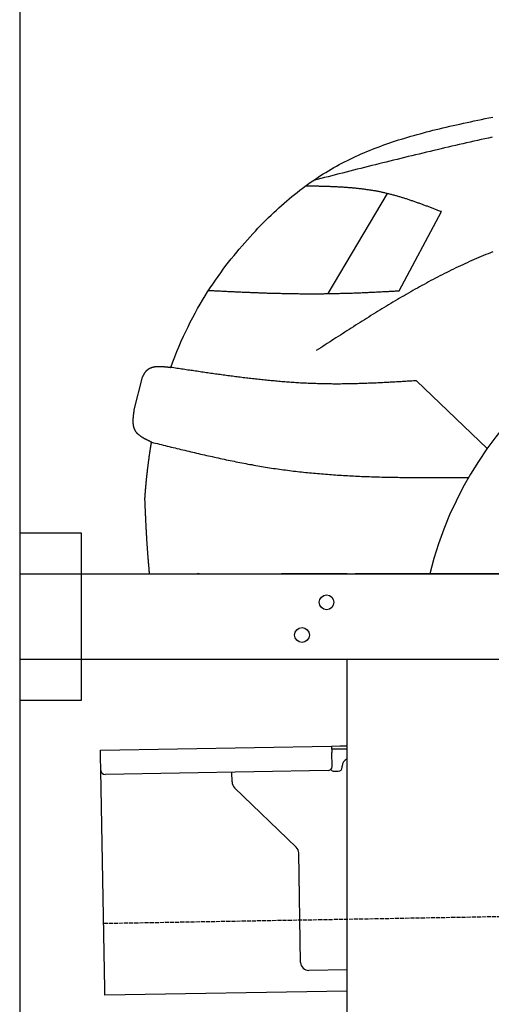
# Model space of a CAD drawing. Extents: x 1073 to 6773, y 6141 to 11616.
# Tile 31 of 50: x 1073 to 1649, y 9761 to 10966. Entities that reach past the tile are written whole.
import ezdxf

# ---------------------------------------------------------------- set-up
doc = ezdxf.new("R2010")
doc.units = 0
doc.linetypes.add('GEN3', pattern=[6.25, 5, -1.25])
doc.layers.get('0').update_dxf_attribs({"linetype": 'CONTINUOUS'})
doc.layers.add('3', color=6, linetype='GEN3')
doc.layers.add('CAR', color=10, linetype='CONTINUOUS')

msp = doc.modelspace()

# ---------------------------------------------------------------- linework, layer by layer
for p, q in [((1072.8, 11115.9), (1072.8, 6315.9)), ((1072.8, 10338), (1147.8, 10338)), ((1147.8, 10338), (1147.8, 10133)), ((1072.8, 10288), (1812.8, 10288)), ((1472.8, 10288), (1392.8, 10288)), ((1472.8, 10288), (1482.8, 10288)), ((1722.8, 10288), (1482.8, 10288)), ((1812.8, 10183), (1072.8, 10183)), ((1472.8, 8708), (1472.8, 10183)), ((1147.8, 10133), (1072.8, 10133)), ((1171.6, 10072.3), (1454, 10077.2)), ((1171.7, 10064.3), (1171.6, 10072.3)), ((1454, 10077.2), (1464, 10077.4)), ((1454, 10077.2), (1454.2, 10069.2)), ((1464.1, 10073.4), (1454.1, 10073.2)), ((1464, 10077.4), (1472.8, 10077.5)), ((1472.8, 10073.5), (1464.1, 10073.4)), ((1172, 10047.3), (1171.7, 10064.3)), ((1454.5, 10052.2), (1454.2, 10069.2)), ((1176.7, 9780.3), (1172, 10047.3)), ((1449.6, 10047.1), (1177.1, 10042.4)), ((1457.1, 10046.3), (1462.1, 10046.3)), ((1467, 10051.4), (1467, 10052.4)), ((1332.3, 10033.2), (1332.1, 10045.1)), ((1410.8, 9953.4), (1335.3, 10026.2)), ((1416.1, 9812.5), (1413.8, 9946.3)), ((1472.8, 9803.5), (1426.3, 9802.7)), ((1176.8, 9772.3), (1176.7, 9780.3)), ((1472.8, 9777.5), (1176.8, 9772.3))]:
    msp.add_line(p, q)
for centre in [(1447.8, 10253), (1417.8, 10213)]:
    msp.add_circle(centre, 9)
for centre, radius, start, end in [((1477, 10052.6), 10, 114.7874, 181), ((1177, 10047.4), 5, 181, 271), ((1449.5, 10052.1), 5, 271, 1), ((1457, 10051.3), 5, 214.2367, 271), ((1462, 10051.3), 5, 271, 1), ((1342.3, 10033.4), 10, 181, 226), ((1403.8, 9946.2), 10, 1, 46), ((1426.1, 9812.7), 10, 181, 271)]:
    msp.add_arc(centre, radius, start, end)
at = {"layer": '3'}
msp.add_line((1175.3, 9860.3), (6230.5, 9948.5), dxfattribs=at)
at = {"layer": 'CAR'}
for p, q in [((1521.9, 10753.1), (1449.5, 10630.6)), ((1536.6, 10634.1), (1588.1, 10731)), ((1212.8, 10488.6), (1222.9, 10528.5)), ((1644.3, 10441.3), (1557.9, 10524.1)), ((1290.5, 10288.8), (1290.4, 10288)), ((1290.5, 10288.8), (1294.2, 10288))]:
    msp.add_line(p, q, dxfattribs=at)
for points in [[(1257.5, 10540.4, 0), (1259.9, 10547, 0), (1262.4, 10553.5, 0), (1264.9, 10560, 0), (1267.5, 10566.2, 0), (1270.2, 10572.4, 0), (1272.9, 10578.4, 0), (1275.7, 10584.4, 0), (1278.5, 10590.2, 0), (1281.3, 10595.9, 0), (1284.2, 10601.5, 0), (1287.2, 10606.9, 0), (1290.2, 10612.3, 0), (1293.2, 10617.6, 0), (1296.2, 10622.7, 0), (1299.3, 10627.8, 0), (1302.5, 10632.8, 0), (1305.6, 10637.6, 0), (1308.8, 10642.4, 0), (1311.9, 10647.1, 0), (1315.2, 10651.6, 0), (1318.4, 10656.1, 0), (1321.6, 10660.5, 0), (1324.9, 10664.9, 0), (1328.1, 10669.1, 0), (1331.4, 10673.2, 0), (1334.7, 10677.3, 0), (1338, 10681.3, 0), (1341.2, 10685.2, 0), (1344.5, 10689, 0), (1347.8, 10692.8, 0), (1351, 10696.5, 0), (1354.3, 10700.1, 0), (1357.6, 10703.7, 0), (1360.8, 10707.2, 0), (1364, 10710.6, 0), (1367.2, 10713.9, 0), (1370.5, 10717.2, 0), (1373.7, 10720.5, 0), (1376.9, 10723.6, 0), (1380.1, 10726.7, 0), (1383.3, 10729.8, 0), (1386.5, 10732.7, 0), (1389.6, 10735.7, 0), (1392.8, 10738.5, 0), (1396, 10741.3, 0), (1399.2, 10744.1, 0), (1402.3, 10746.8, 0), (1405.5, 10749.4, 0), (1408.7, 10752, 0), (1411.9, 10754.5, 0), (1415.1, 10757, 0), (1418.2, 10759.4, 0), (1421.4, 10761.8, 0), (1424.6, 10764.1, 0), (1427.8, 10766.4, 0), (1431, 10768.6, 0), (1434.2, 10770.8, 0), (1437.4, 10772.9, 0), (1440.6, 10775, 0), (1443.8, 10777, 0), (1447.1, 10779, 0), (1450.3, 10781, 0), (1453.5, 10782.9, 0), (1456.8, 10784.8, 0), (1460.1, 10786.6, 0), (1463.3, 10788.4, 0), (1466.6, 10790.2, 0), (1469.9, 10791.9, 0), (1473.3, 10793.6, 0), (1476.6, 10795.2, 0), (1479.9, 10796.8, 0), (1483.3, 10798.4, 0), (1486.7, 10800, 0), (1490, 10801.5, 0), (1493.5, 10802.9, 0), (1496.9, 10804.4, 0), (1500.3, 10805.8, 0), (1503.8, 10807.2, 0), (1507.3, 10808.6, 0), (1510.8, 10809.9, 0), (1514.3, 10811.2, 0), (1517.8, 10812.5, 0), (1521.4, 10813.8, 0), (1525, 10815, 0), (1528.6, 10816.2, 0), (1532.2, 10817.4, 0), (1535.9, 10818.6, 0), (1539.6, 10819.7, 0), (1543.3, 10820.9, 0), (1547, 10822, 0), (1550.8, 10823.1, 0), (1554.6, 10824.2, 0), (1558.4, 10825.2, 0), (1562.2, 10826.3, 0), (1566.1, 10827.3, 0), (1570, 10828.4, 0), (1574, 10829.4, 0), (1577.9, 10830.4, 0), (1581.9, 10831.4, 0), (1586, 10832.3, 0), (1590, 10833.3, 0), (1594.1, 10834.3, 0), (1598.3, 10835.3, 0), (1602.5, 10836.2, 0), (1606.7, 10837.2, 0), (1610.9, 10838.1, 0), (1615.2, 10839, 0), (1619.5, 10840, 0), (1623.9, 10840.9, 0), (1628.3, 10841.9, 0), (1632.7, 10842.8, 0), (1637.2, 10843.7, 0), (1641.7, 10844.7, 0), (1646.3, 10845.6, 0), (1650.9, 10846.6, 0)], [(1650.2, 10822, 0), (1645.7, 10821, 0), (1641.2, 10820, 0), (1636.8, 10819.1, 0), (1632.3, 10818.1, 0), (1627.8, 10817.1, 0), (1623.4, 10816.1, 0), (1618.9, 10815, 0), (1614.4, 10814, 0), (1610, 10813, 0), (1605.5, 10812, 0), (1601, 10810.9, 0), (1596.6, 10809.9, 0), (1592.1, 10808.8, 0), (1587.7, 10807.8, 0), (1583.2, 10806.7, 0), (1578.8, 10805.7, 0), (1574.3, 10804.6, 0), (1569.8, 10803.6, 0), (1565.4, 10802.5, 0), (1560.9, 10801.4, 0), (1556.5, 10800.3, 0), (1552, 10799.3, 0), (1547.6, 10798.2, 0), (1543.1, 10797.1, 0), (1538.7, 10796, 0), (1534.2, 10794.9, 0), (1529.8, 10793.8, 0), (1525.3, 10792.7, 0), (1520.8, 10791.6, 0), (1516.4, 10790.5, 0), (1511.9, 10789.4, 0), (1507.5, 10788.3, 0), (1503, 10787.2, 0), (1498.6, 10786.1, 0), (1494.1, 10784.9, 0), (1489.7, 10783.8, 0), (1485.2, 10782.7, 0), (1480.8, 10781.6, 0), (1476.3, 10780.5, 0), (1471.9, 10779.3, 0), (1467.5, 10778.2, 0), (1463, 10777.1, 0), (1458.5, 10776, 0), (1454.1, 10774.8, 0), (1449.7, 10773.7, 0), (1445.2, 10772.6, 0), (1440.8, 10771.5, 0), (1436.3, 10770.3, 0), (1431.9, 10769.2, 0)], [(1588.1, 10731, 0), (1587.1, 10731.3, 0), (1586.1, 10731.7, 0), (1585.1, 10732.1, 0), (1584, 10732.5, 0), (1583, 10732.9, 0), (1582, 10733.3, 0), (1581, 10733.7, 0), (1580, 10734, 0), (1579, 10734.4, 0), (1578, 10734.8, 0), (1577, 10735.2, 0), (1576, 10735.6, 0), (1575, 10736, 0), (1574, 10736.3, 0), (1573, 10736.7, 0), (1572, 10737.1, 0), (1571, 10737.5, 0), (1569.9, 10737.8, 0), (1568.9, 10738.2, 0), (1567.9, 10738.6, 0), (1566.9, 10739, 0), (1565.9, 10739.3, 0), (1564.9, 10739.7, 0), (1563.9, 10740.1, 0), (1562.9, 10740.4, 0), (1561.9, 10740.8, 0), (1560.8, 10741.2, 0), (1559.8, 10741.5, 0), (1558.8, 10741.9, 0), (1557.8, 10742.2, 0), (1556.8, 10742.6, 0), (1555.8, 10743, 0), (1554.8, 10743.3, 0), (1553.8, 10743.7, 0), (1552.7, 10744, 0), (1551.7, 10744.3, 0), (1550.7, 10744.7, 0), (1549.7, 10745, 0), (1548.7, 10745.4, 0), (1547.7, 10745.7, 0), (1546.7, 10746, 0), (1545.6, 10746.4, 0), (1544.6, 10746.7, 0), (1543.6, 10747, 0), (1542.6, 10747.3, 0), (1541.5, 10747.7, 0), (1540.5, 10748, 0), (1539.5, 10748.3, 0), (1538.5, 10748.6, 0), (1537.5, 10748.9, 0), (1536.4, 10749.2, 0), (1535.4, 10749.5, 0), (1534.4, 10749.8, 0), (1533.4, 10750.1, 0), (1532.3, 10750.4, 0), (1531.3, 10750.7, 0), (1530.3, 10751, 0), (1529.3, 10751.2, 0), (1528.2, 10751.5, 0), (1527.2, 10751.8, 0), (1526.2, 10752.1, 0), (1525.1, 10752.3, 0), (1524.1, 10752.6, 0), (1523.1, 10752.8, 0), (1522, 10753.1, 0), (1521, 10753.3, 0), (1520, 10753.6, 0), (1518.9, 10753.8, 0), (1517.9, 10754.1, 0), (1516.9, 10754.3, 0), (1515.8, 10754.5, 0), (1514.8, 10754.7, 0), (1513.7, 10755, 0), (1512.7, 10755.2, 0), (1511.7, 10755.4, 0), (1510.6, 10755.6, 0), (1509.6, 10755.8, 0), (1508.5, 10756, 0), (1507.5, 10756.2, 0), (1506.4, 10756.3, 0), (1505.4, 10756.5, 0), (1504.3, 10756.7, 0), (1503.3, 10756.9, 0), (1502.2, 10757.1, 0), (1501.2, 10757.2, 0), (1500.1, 10757.4, 0), (1499.1, 10757.5, 0), (1498, 10757.7, 0), (1497, 10757.8, 0), (1495.9, 10758, 0), (1494.9, 10758.1, 0), (1493.8, 10758.3, 0), (1492.8, 10758.4, 0), (1491.7, 10758.5, 0), (1490.6, 10758.7, 0), (1489.6, 10758.8, 0), (1488.5, 10758.9, 0), (1487.5, 10759, 0), (1486.4, 10759.2, 0), (1485.3, 10759.3, 0), (1484.3, 10759.4, 0), (1483.2, 10759.5, 0), (1482.2, 10759.6, 0), (1481.1, 10759.7, 0), (1480, 10759.8, 0), (1479, 10759.9, 0), (1477.9, 10760, 0), (1476.8, 10760.1, 0), (1475.8, 10760.1, 0), (1474.7, 10760.2, 0), (1473.6, 10760.3, 0), (1472.5, 10760.4, 0), (1471.5, 10760.5, 0), (1470.4, 10760.5, 0), (1469.3, 10760.6, 0), (1468.3, 10760.7, 0), (1467.2, 10760.7, 0), (1466.1, 10760.8, 0), (1465.1, 10760.9, 0), (1464, 10760.9, 0), (1462.9, 10761, 0), (1461.8, 10761, 0), (1460.8, 10761.1, 0), (1459.7, 10761.1, 0), (1458.6, 10761.2, 0), (1457.5, 10761.2, 0), (1456.5, 10761.3, 0), (1455.4, 10761.3, 0), (1454.3, 10761.4, 0), (1453.2, 10761.4, 0), (1452.2, 10761.5, 0), (1451.1, 10761.5, 0), (1450, 10761.5, 0), (1448.9, 10761.6, 0), (1447.9, 10761.6, 0), (1446.8, 10761.6, 0), (1445.7, 10761.7, 0), (1444.6, 10761.7, 0), (1443.5, 10761.7, 0), (1442.5, 10761.8, 0), (1441.4, 10761.8, 0), (1440.3, 10761.8, 0), (1439.2, 10761.8, 0), (1438.2, 10761.9, 0), (1437.1, 10761.9, 0), (1436, 10761.9, 0), (1434.9, 10761.9, 0), (1433.8, 10762, 0), (1432.8, 10762, 0), (1431.7, 10762, 0), (1430.6, 10762, 0), (1429.5, 10762, 0), (1428.5, 10762.1, 0), (1427.4, 10762.1, 0), (1426.3, 10762.1, 0), (1425.2, 10762.1, 0), (1424.1, 10762.1, 0), (1423, 10762.2, 0), (1422, 10762.2, 0)], [(1651, 10681.8, 0), (1648.1, 10680.7, 0), (1645.3, 10679.5, 0), (1642.4, 10678.3, 0), (1639.6, 10677.2, 0), (1636.7, 10676, 0), (1633.9, 10674.8, 0), (1631.1, 10673.6, 0), (1628.2, 10672.3, 0), (1625.4, 10671.1, 0), (1622.6, 10669.8, 0), (1619.8, 10668.5, 0), (1617, 10667.2, 0), (1614.2, 10665.9, 0), (1611.4, 10664.6, 0), (1608.6, 10663.3, 0), (1605.8, 10662, 0), (1603, 10660.6, 0), (1600.2, 10659.2, 0), (1597.4, 10657.9, 0), (1594.7, 10656.5, 0), (1591.9, 10655.1, 0), (1589.1, 10653.7, 0), (1586.3, 10652.2, 0), (1583.6, 10650.8, 0), (1580.8, 10649.4, 0), (1578.1, 10647.9, 0), (1575.3, 10646.5, 0), (1572.6, 10645, 0), (1569.8, 10643.5, 0), (1567.1, 10642, 0), (1564.3, 10640.5, 0), (1561.6, 10639, 0), (1558.9, 10637.5, 0), (1556.2, 10635.9, 0), (1553.4, 10634.4, 0), (1550.7, 10632.8, 0), (1548, 10631.3, 0), (1545.3, 10629.7, 0), (1542.5, 10628.1, 0), (1539.8, 10626.6, 0), (1537.1, 10625, 0), (1534.4, 10623.4, 0), (1531.7, 10621.8, 0), (1529, 10620.2, 0), (1526.3, 10618.6, 0), (1523.6, 10616.9, 0), (1520.9, 10615.3, 0), (1518.2, 10613.7, 0), (1515.5, 10612, 0), (1512.8, 10610.4, 0), (1510.1, 10608.7, 0), (1507.5, 10607.1, 0), (1504.8, 10605.4, 0), (1502.1, 10603.7, 0), (1499.4, 10602, 0), (1496.7, 10600.4, 0), (1494, 10598.7, 0), (1491.4, 10597, 0), (1488.7, 10595.3, 0), (1486, 10593.6, 0), (1483.3, 10591.9, 0), (1480.7, 10590.2, 0), (1478, 10588.5, 0), (1475.3, 10586.8, 0), (1472.7, 10585.1, 0), (1470, 10583.4, 0), (1467.3, 10581.6, 0), (1464.7, 10579.9, 0), (1462, 10578.2, 0), (1459.3, 10576.5, 0), (1456.7, 10574.8, 0), (1454, 10573, 0), (1451.3, 10571.3, 0), (1448.7, 10569.6, 0), (1446, 10567.8, 0), (1443.3, 10566.1, 0), (1440.7, 10564.4, 0), (1438, 10562.6, 0), (1435.3, 10560.9, 0)], [(1303.6, 10634.6, 0), (1305.1, 10634.5, 0), (1306.5, 10634.4, 0), (1308, 10634.4, 0), (1309.5, 10634.3, 0), (1310.9, 10634.2, 0), (1312.4, 10634.1, 0), (1313.9, 10634.1, 0), (1315.3, 10634, 0), (1316.8, 10633.9, 0), (1318.3, 10633.9, 0), (1319.7, 10633.8, 0), (1321.2, 10633.7, 0), (1322.7, 10633.6, 0), (1324.1, 10633.6, 0), (1325.6, 10633.5, 0), (1327.1, 10633.4, 0), (1328.5, 10633.4, 0), (1330, 10633.3, 0), (1331.5, 10633.2, 0), (1332.9, 10633.2, 0), (1334.4, 10633.1, 0), (1335.9, 10633, 0), (1337.3, 10633, 0), (1338.8, 10632.9, 0), (1340.2, 10632.8, 0), (1341.7, 10632.8, 0), (1343.2, 10632.7, 0), (1344.7, 10632.6, 0), (1346.1, 10632.6, 0), (1347.6, 10632.5, 0), (1349, 10632.4, 0), (1350.5, 10632.4, 0), (1352, 10632.3, 0), (1353.5, 10632.3, 0), (1354.9, 10632.2, 0), (1356.4, 10632.1, 0), (1357.8, 10632.1, 0), (1359.3, 10632, 0), (1360.8, 10632, 0), (1362.2, 10631.9, 0), (1363.7, 10631.9, 0), (1365.2, 10631.8, 0), (1366.6, 10631.8, 0), (1368.1, 10631.7, 0), (1369.6, 10631.6, 0), (1371, 10631.6, 0), (1372.5, 10631.5, 0), (1374, 10631.5, 0), (1375.4, 10631.4, 0), (1376.9, 10631.4, 0), (1378.4, 10631.3, 0), (1379.8, 10631.3, 0), (1381.3, 10631.3, 0), (1382.8, 10631.2, 0), (1384.2, 10631.2, 0), (1385.7, 10631.1, 0), (1387.2, 10631.1, 0), (1388.6, 10631.1, 0), (1390.1, 10631, 0), (1391.6, 10631, 0), (1393, 10630.9, 0), (1394.5, 10630.9, 0), (1396, 10630.9, 0), (1397.4, 10630.8, 0), (1398.9, 10630.8, 0), (1400.4, 10630.8, 0), (1401.8, 10630.7, 0), (1403.3, 10630.7, 0), (1404.8, 10630.7, 0), (1406.2, 10630.7, 0), (1407.7, 10630.6, 0), (1409.2, 10630.6, 0), (1410.6, 10630.6, 0), (1412.1, 10630.6, 0), (1413.5, 10630.6, 0), (1415, 10630.5, 0), (1416.5, 10630.5, 0), (1418, 10630.5, 0), (1419.4, 10630.5, 0), (1420.9, 10630.5, 0), (1422.3, 10630.5, 0), (1423.8, 10630.5, 0), (1425.3, 10630.5, 0), (1426.7, 10630.5, 0), (1428.2, 10630.5, 0), (1429.7, 10630.5, 0), (1431.1, 10630.5, 0), (1432.6, 10630.5, 0), (1434.1, 10630.5, 0), (1435.5, 10630.5, 0), (1437, 10630.5, 0), (1438.5, 10630.5, 0), (1439.9, 10630.5, 0), (1441.4, 10630.5, 0), (1442.9, 10630.5, 0), (1444.3, 10630.5, 0), (1445.8, 10630.6, 0), (1447.3, 10630.6, 0), (1448.7, 10630.6, 0), (1450.2, 10630.6, 0), (1451.7, 10630.7, 0), (1453.1, 10630.7, 0), (1454.6, 10630.7, 0), (1456, 10630.7, 0), (1457.5, 10630.8, 0), (1459, 10630.8, 0), (1460.5, 10630.8, 0), (1461.9, 10630.9, 0), (1463.4, 10630.9, 0), (1464.8, 10631, 0), (1466.3, 10631, 0), (1467.8, 10631, 0), (1469.2, 10631.1, 0), (1470.7, 10631.1, 0), (1472.2, 10631.2, 0), (1473.6, 10631.2, 0), (1475.1, 10631.3, 0), (1476.6, 10631.3, 0), (1478, 10631.4, 0), (1479.5, 10631.4, 0), (1481, 10631.5, 0), (1482.4, 10631.5, 0), (1483.9, 10631.6, 0), (1485.4, 10631.7, 0), (1486.8, 10631.7, 0), (1488.3, 10631.8, 0), (1489.8, 10631.8, 0), (1491.2, 10631.9, 0), (1492.7, 10632, 0), (1494.2, 10632, 0), (1495.6, 10632.1, 0), (1497.1, 10632.2, 0), (1498.5, 10632.2, 0), (1500, 10632.3, 0), (1501.5, 10632.4, 0), (1502.9, 10632.4, 0), (1504.4, 10632.5, 0), (1505.9, 10632.6, 0), (1507.3, 10632.6, 0), (1508.8, 10632.7, 0), (1510.3, 10632.8, 0), (1511.7, 10632.8, 0), (1513.2, 10632.9, 0), (1514.7, 10633, 0), (1516.1, 10633.1, 0), (1517.6, 10633.1, 0), (1519.1, 10633.2, 0), (1520.5, 10633.3, 0), (1522, 10633.4, 0), (1523.5, 10633.4, 0), (1524.9, 10633.5, 0), (1526.4, 10633.6, 0), (1527.8, 10633.7, 0), (1529.3, 10633.7, 0), (1530.8, 10633.8, 0), (1532.2, 10633.9, 0), (1533.7, 10634, 0), (1535.2, 10634, 0), (1536.6, 10634.1, 0)], [(1222.9, 10528.5, 0), (1223, 10528.7, 0), (1223.1, 10529, 0), (1223.2, 10529.2, 0), (1223.4, 10529.4, 0), (1223.5, 10529.7, 0), (1223.6, 10529.9, 0), (1223.7, 10530.1, 0), (1223.8, 10530.3, 0), (1224, 10530.6, 0), (1224.1, 10530.8, 0), (1224.2, 10531, 0), (1224.3, 10531.3, 0), (1224.5, 10531.5, 0), (1224.6, 10531.7, 0), (1224.7, 10531.9, 0), (1224.8, 10532.1, 0), (1225, 10532.4, 0), (1225.1, 10532.6, 0), (1225.2, 10532.8, 0), (1225.3, 10533, 0), (1225.5, 10533.2, 0), (1225.6, 10533.4, 0), (1225.7, 10533.6, 0), (1225.9, 10533.8, 0), (1226, 10534, 0), (1226.2, 10534.2, 0), (1226.3, 10534.4, 0), (1226.4, 10534.6, 0), (1226.6, 10534.8, 0), (1226.7, 10535, 0), (1226.8, 10535.2, 0), (1227, 10535.4, 0), (1227.2, 10535.6, 0), (1227.3, 10535.8, 0), (1227.5, 10536, 0), (1227.6, 10536.1, 0), (1227.8, 10536.3, 0), (1227.9, 10536.5, 0), (1228.1, 10536.6, 0), (1228.2, 10536.8, 0), (1228.4, 10537, 0), (1228.6, 10537.1, 0), (1228.7, 10537.3, 0), (1228.9, 10537.4, 0), (1229.1, 10537.6, 0), (1229.2, 10537.7, 0), (1229.4, 10537.9, 0), (1229.6, 10538, 0), (1229.8, 10538.1, 0), (1230, 10538.3, 0), (1230.1, 10538.4, 0), (1230.3, 10538.5, 0), (1230.5, 10538.6, 0), (1230.7, 10538.7, 0), (1230.9, 10538.9, 0), (1231.1, 10539, 0), (1231.3, 10539.1, 0), (1231.5, 10539.2, 0), (1231.7, 10539.3, 0), (1231.9, 10539.4, 0), (1232.1, 10539.5, 0), (1232.3, 10539.6, 0), (1232.5, 10539.7, 0), (1232.7, 10539.8, 0), (1232.9, 10539.9, 0), (1233.1, 10540, 0), (1233.3, 10540, 0), (1233.5, 10540.1, 0), (1233.8, 10540.2, 0), (1234, 10540.3, 0), (1234.2, 10540.4, 0), (1234.4, 10540.4, 0), (1234.6, 10540.5, 0), (1234.8, 10540.6, 0), (1235.1, 10540.6, 0), (1235.3, 10540.7, 0), (1235.5, 10540.7, 0), (1235.8, 10540.8, 0), (1236, 10540.9, 0), (1236.2, 10540.9, 0), (1236.5, 10541, 0), (1236.7, 10541, 0), (1236.9, 10541, 0), (1237.2, 10541.1, 0), (1237.4, 10541.1, 0), (1237.6, 10541.2, 0), (1237.9, 10541.2, 0), (1238.1, 10541.2, 0), (1238.4, 10541.3, 0), (1238.6, 10541.3, 0), (1238.8, 10541.3, 0), (1239.1, 10541.4, 0), (1239.3, 10541.4, 0), (1239.6, 10541.4, 0), (1239.8, 10541.4, 0), (1240.1, 10541.5, 0), (1240.3, 10541.5, 0), (1240.6, 10541.5, 0), (1240.9, 10541.5, 0), (1241.1, 10541.5, 0), (1241.4, 10541.5, 0), (1241.6, 10541.5, 0), (1241.9, 10541.6, 0), (1242.2, 10541.6, 0), (1242.4, 10541.6, 0), (1242.7, 10541.6, 0), (1242.9, 10541.6, 0), (1243.2, 10541.6, 0), (1243.5, 10541.6, 0), (1243.7, 10541.6, 0), (1244, 10541.6, 0), (1244.3, 10541.6, 0), (1244.5, 10541.6, 0), (1244.8, 10541.6, 0), (1245.1, 10541.5, 0), (1245.3, 10541.5, 0), (1245.6, 10541.5, 0), (1245.9, 10541.5, 0), (1246.2, 10541.5, 0), (1246.4, 10541.5, 0), (1246.7, 10541.5, 0), (1247, 10541.5, 0), (1247.2, 10541.4, 0), (1247.5, 10541.4, 0), (1247.8, 10541.4, 0), (1248.1, 10541.4, 0), (1248.4, 10541.4, 0), (1248.6, 10541.3, 0), (1248.9, 10541.3, 0), (1249.2, 10541.3, 0), (1249.5, 10541.3, 0), (1249.8, 10541.2, 0), (1250, 10541.2, 0), (1250.3, 10541.2, 0), (1250.6, 10541.2, 0), (1250.9, 10541.1, 0), (1251.2, 10541.1, 0), (1251.5, 10541.1, 0), (1251.7, 10541, 0), (1252, 10541, 0), (1252.3, 10541, 0), (1252.6, 10541, 0), (1252.9, 10540.9, 0), (1253.2, 10540.9, 0), (1253.4, 10540.9, 0), (1253.7, 10540.8, 0), (1254, 10540.8, 0), (1254.3, 10540.8, 0), (1254.6, 10540.7, 0), (1254.9, 10540.7, 0), (1255.2, 10540.7, 0), (1255.5, 10540.6, 0), (1255.7, 10540.6, 0), (1256, 10540.5, 0), (1256.3, 10540.5, 0), (1256.6, 10540.5, 0), (1256.9, 10540.4, 0), (1257.2, 10540.4, 0), (1257.5, 10540.4, 0)], [(1557.9, 10524.1, 0), (1556, 10524, 0), (1554.1, 10523.9, 0), (1552.2, 10523.7, 0), (1550.3, 10523.6, 0), (1548.4, 10523.5, 0), (1546.5, 10523.4, 0), (1544.6, 10523.3, 0), (1542.7, 10523.2, 0), (1540.8, 10523, 0), (1539, 10522.9, 0), (1537, 10522.8, 0), (1535.2, 10522.7, 0), (1533.2, 10522.6, 0), (1531.4, 10522.5, 0), (1529.5, 10522.4, 0), (1527.6, 10522.3, 0), (1525.7, 10522.2, 0), (1523.8, 10522.1, 0), (1521.9, 10522, 0), (1520, 10521.9, 0), (1518.1, 10521.8, 0), (1516.2, 10521.7, 0), (1514.3, 10521.6, 0), (1512.4, 10521.5, 0), (1510.5, 10521.4, 0), (1508.6, 10521.3, 0), (1506.7, 10521.2, 0), (1504.8, 10521.1, 0), (1502.9, 10521, 0), (1501, 10521, 0), (1499.1, 10520.9, 0), (1497.2, 10520.8, 0), (1495.3, 10520.7, 0), (1493.4, 10520.7, 0), (1491.5, 10520.6, 0), (1489.6, 10520.5, 0), (1487.7, 10520.5, 0), (1485.8, 10520.4, 0), (1484, 10520.4, 0), (1482.1, 10520.3, 0), (1480.2, 10520.3, 0), (1478.3, 10520.2, 0), (1476.4, 10520.2, 0), (1474.5, 10520.2, 0), (1472.6, 10520.1, 0), (1470.7, 10520.1, 0), (1468.8, 10520.1, 0), (1466.9, 10520.1, 0), (1465, 10520, 0), (1463.1, 10520, 0), (1461.2, 10520, 0), (1459.3, 10520, 0), (1457.4, 10520, 0), (1455.5, 10520, 0), (1453.7, 10520.1, 0), (1451.8, 10520.1, 0), (1449.9, 10520.1, 0), (1448, 10520.1, 0), (1446.1, 10520.2, 0), (1444.2, 10520.2, 0), (1442.3, 10520.2, 0), (1440.4, 10520.3, 0), (1438.5, 10520.3, 0), (1436.6, 10520.4, 0), (1434.7, 10520.5, 0), (1432.8, 10520.5, 0), (1431, 10520.6, 0), (1429.1, 10520.7, 0), (1427.2, 10520.8, 0), (1425.3, 10520.8, 0), (1423.4, 10520.9, 0), (1421.5, 10521, 0), (1419.6, 10521.1, 0), (1417.7, 10521.2, 0), (1415.8, 10521.3, 0), (1413.9, 10521.4, 0), (1412, 10521.6, 0), (1410.2, 10521.7, 0), (1408.3, 10521.8, 0), (1406.4, 10521.9, 0), (1404.5, 10522.1, 0), (1402.6, 10522.2, 0), (1400.7, 10522.3, 0), (1398.8, 10522.5, 0), (1396.9, 10522.6, 0), (1395, 10522.8, 0), (1393.2, 10522.9, 0), (1391.3, 10523.1, 0), (1389.4, 10523.2, 0), (1387.5, 10523.4, 0), (1385.6, 10523.6, 0), (1383.7, 10523.8, 0), (1381.8, 10523.9, 0), (1380, 10524.1, 0), (1378.1, 10524.3, 0), (1376.2, 10524.5, 0), (1374.3, 10524.7, 0), (1372.4, 10524.8, 0), (1370.5, 10525, 0), (1368.6, 10525.2, 0), (1366.8, 10525.4, 0), (1364.9, 10525.6, 0), (1363, 10525.8, 0), (1361.1, 10526.1, 0), (1359.2, 10526.3, 0), (1357.3, 10526.5, 0), (1355.4, 10526.7, 0), (1353.5, 10526.9, 0), (1351.7, 10527.1, 0), (1349.8, 10527.4, 0), (1347.9, 10527.6, 0), (1346, 10527.8, 0), (1344.1, 10528.1, 0), (1342.2, 10528.3, 0), (1340.3, 10528.5, 0), (1338.5, 10528.8, 0), (1336.6, 10529, 0), (1334.7, 10529.2, 0), (1332.8, 10529.5, 0), (1330.9, 10529.7, 0), (1329, 10530, 0), (1327.2, 10530.2, 0), (1325.3, 10530.5, 0), (1323.4, 10530.7, 0), (1321.5, 10531, 0), (1319.6, 10531.2, 0), (1317.7, 10531.5, 0), (1315.8, 10531.8, 0), (1314, 10532, 0), (1312.1, 10532.3, 0), (1310.2, 10532.6, 0), (1308.3, 10532.8, 0), (1306.4, 10533.1, 0), (1304.5, 10533.4, 0), (1302.7, 10533.6, 0), (1300.8, 10533.9, 0), (1298.9, 10534.2, 0), (1297, 10534.5, 0), (1295.1, 10534.7, 0), (1293.2, 10535, 0), (1291.4, 10535.3, 0), (1289.5, 10535.6, 0), (1287.6, 10535.8, 0), (1285.7, 10536.1, 0), (1283.8, 10536.4, 0), (1281.9, 10536.7, 0), (1280.1, 10537, 0), (1278.2, 10537.2, 0), (1276.3, 10537.5, 0), (1274.4, 10537.8, 0), (1272.5, 10538.1, 0), (1270.6, 10538.4, 0), (1268.8, 10538.7, 0), (1266.9, 10538.9, 0), (1265, 10539.2, 0), (1263.1, 10539.5, 0), (1261.2, 10539.8, 0), (1259.3, 10540.1, 0), (1257.5, 10540.4, 0)], [(1233.9, 10448.9, 0), (1233.6, 10449.1, 0), (1233.3, 10449.2, 0), (1233, 10449.4, 0), (1232.6, 10449.5, 0), (1232.3, 10449.7, 0), (1232, 10449.8, 0), (1231.7, 10450, 0), (1231.4, 10450.1, 0), (1231.1, 10450.3, 0), (1230.8, 10450.4, 0), (1230.4, 10450.6, 0), (1230.1, 10450.7, 0), (1229.8, 10450.9, 0), (1229.5, 10451, 0), (1229.2, 10451.2, 0), (1228.9, 10451.3, 0), (1228.6, 10451.5, 0), (1228.3, 10451.6, 0), (1228, 10451.8, 0), (1227.7, 10452, 0), (1227.3, 10452.1, 0), (1227, 10452.3, 0), (1226.8, 10452.4, 0), (1226.5, 10452.6, 0), (1226.2, 10452.7, 0), (1225.8, 10452.9, 0), (1225.6, 10453.1, 0), (1225.3, 10453.2, 0), (1225, 10453.4, 0), (1224.7, 10453.6, 0), (1224.4, 10453.7, 0), (1224.1, 10453.9, 0), (1223.8, 10454, 0), (1223.5, 10454.2, 0), (1223.3, 10454.4, 0), (1223, 10454.6, 0), (1222.7, 10454.7, 0), (1222.4, 10454.9, 0), (1222.2, 10455.1, 0), (1221.9, 10455.2, 0), (1221.6, 10455.4, 0), (1221.3, 10455.6, 0), (1221.1, 10455.8, 0), (1220.8, 10456, 0), (1220.6, 10456.1, 0), (1220.3, 10456.3, 0), (1220.1, 10456.5, 0), (1219.8, 10456.7, 0), (1219.6, 10456.9, 0), (1219.3, 10457.1, 0), (1219.1, 10457.3, 0), (1218.8, 10457.5, 0), (1218.6, 10457.6, 0), (1218.4, 10457.8, 0), (1218.2, 10458, 0), (1217.9, 10458.2, 0), (1217.7, 10458.4, 0), (1217.5, 10458.6, 0), (1217.3, 10458.8, 0), (1217.1, 10459.1, 0), (1216.8, 10459.3, 0), (1216.7, 10459.5, 0), (1216.5, 10459.7, 0), (1216.2, 10459.9, 0), (1216.1, 10460.1, 0), (1215.9, 10460.3, 0), (1215.7, 10460.6, 0), (1215.5, 10460.8, 0), (1215.3, 10461, 0), (1215.2, 10461.2, 0), (1215, 10461.5, 0), (1214.8, 10461.7, 0), (1214.7, 10461.9, 0), (1214.5, 10462.2, 0), (1214.3, 10462.4, 0), (1214.2, 10462.6, 0), (1214, 10462.9, 0), (1213.9, 10463.1, 0), (1213.8, 10463.4, 0), (1213.7, 10463.6, 0), (1213.5, 10463.9, 0), (1213.4, 10464.1, 0), (1213.3, 10464.4, 0), (1213.2, 10464.7, 0), (1213.1, 10464.9, 0), (1213, 10465.2, 0), (1212.9, 10465.5, 0), (1212.8, 10465.7, 0), (1212.7, 10466, 0), (1212.6, 10466.3, 0), (1212.5, 10466.6, 0), (1212.4, 10466.8, 0), (1212.3, 10467.1, 0), (1212.3, 10467.4, 0), (1212.2, 10467.7, 0), (1212.1, 10468, 0), (1212.1, 10468.3, 0), (1212, 10468.5, 0), (1212, 10468.8, 0), (1211.9, 10469.1, 0), (1211.9, 10469.4, 0), (1211.8, 10469.7, 0), (1211.8, 10470, 0), (1211.7, 10470.3, 0), (1211.7, 10470.6, 0), (1211.7, 10470.9, 0), (1211.6, 10471.2, 0), (1211.6, 10471.5, 0), (1211.6, 10471.9, 0), (1211.6, 10472.2, 0), (1211.5, 10472.5, 0), (1211.5, 10472.8, 0), (1211.5, 10473.1, 0), (1211.5, 10473.4, 0), (1211.5, 10473.7, 0), (1211.5, 10474.1, 0), (1211.5, 10474.4, 0), (1211.5, 10474.7, 0), (1211.5, 10475, 0), (1211.5, 10475.3, 0), (1211.5, 10475.7, 0), (1211.5, 10476, 0), (1211.5, 10476.3, 0), (1211.5, 10476.7, 0), (1211.5, 10477, 0), (1211.6, 10477.3, 0), (1211.6, 10477.7, 0), (1211.6, 10478, 0), (1211.6, 10478.3, 0), (1211.6, 10478.7, 0), (1211.7, 10479, 0), (1211.7, 10479.3, 0), (1211.7, 10479.7, 0), (1211.8, 10480, 0), (1211.8, 10480.3, 0), (1211.8, 10480.7, 0), (1211.8, 10481, 0), (1211.9, 10481.4, 0), (1211.9, 10481.7, 0), (1212, 10482, 0), (1212, 10482.4, 0), (1212, 10482.7, 0), (1212.1, 10483.1, 0), (1212.1, 10483.4, 0), (1212.2, 10483.8, 0), (1212.2, 10484.1, 0), (1212.2, 10484.5, 0), (1212.3, 10484.8, 0), (1212.3, 10485.2, 0), (1212.4, 10485.5, 0), (1212.4, 10485.8, 0), (1212.5, 10486.2, 0), (1212.5, 10486.5, 0), (1212.6, 10486.9, 0), (1212.6, 10487.2, 0), (1212.7, 10487.6, 0), (1212.7, 10487.9, 0), (1212.8, 10488.3, 0), (1212.8, 10488.6, 0)], [(1225.8, 10379.6, 0), (1225.9, 10380.2, 0), (1225.9, 10380.7, 0), (1226, 10381.3, 0), (1226, 10381.9, 0), (1226, 10382.5, 0), (1226.1, 10383.1, 0), (1226.1, 10383.6, 0), (1226.2, 10384.2, 0), (1226.2, 10384.8, 0), (1226.2, 10385.4, 0), (1226.3, 10386, 0), (1226.3, 10386.5, 0), (1226.4, 10387.1, 0), (1226.4, 10387.7, 0), (1226.5, 10388.3, 0), (1226.5, 10388.8, 0), (1226.6, 10389.4, 0), (1226.6, 10390, 0), (1226.7, 10390.5, 0), (1226.7, 10391.1, 0), (1226.7, 10391.7, 0), (1226.8, 10392.3, 0), (1226.8, 10392.8, 0), (1226.9, 10393.4, 0), (1226.9, 10394, 0), (1227, 10394.5, 0), (1227, 10395.1, 0), (1227.1, 10395.7, 0), (1227.1, 10396.2, 0), (1227.2, 10396.8, 0), (1227.2, 10397.4, 0), (1227.3, 10397.9, 0), (1227.3, 10398.5, 0), (1227.4, 10399.1, 0), (1227.4, 10399.6, 0), (1227.5, 10400.2, 0), (1227.5, 10400.7, 0), (1227.6, 10401.3, 0), (1227.7, 10401.9, 0), (1227.7, 10402.4, 0), (1227.8, 10403, 0), (1227.8, 10403.5, 0), (1227.9, 10404.1, 0), (1227.9, 10404.7, 0), (1228, 10405.2, 0), (1228, 10405.8, 0), (1228.1, 10406.3, 0), (1228.2, 10406.9, 0), (1228.2, 10407.4, 0), (1228.3, 10408, 0), (1228.3, 10408.5, 0), (1228.4, 10409.1, 0), (1228.5, 10409.7, 0), (1228.5, 10410.2, 0), (1228.6, 10410.8, 0), (1228.6, 10411.3, 0), (1228.7, 10411.9, 0), (1228.8, 10412.4, 0), (1228.8, 10413, 0), (1228.9, 10413.5, 0), (1229, 10414, 0), (1229, 10414.6, 0), (1229.1, 10415.1, 0), (1229.1, 10415.7, 0), (1229.2, 10416.2, 0), (1229.3, 10416.8, 0), (1229.3, 10417.3, 0), (1229.4, 10417.9, 0), (1229.5, 10418.4, 0), (1229.5, 10418.9, 0), (1229.6, 10419.5, 0), (1229.7, 10420, 0), (1229.7, 10420.6, 0), (1229.8, 10421.1, 0), (1229.9, 10421.7, 0), (1229.9, 10422.2, 0), (1230, 10422.7, 0), (1230.1, 10423.3, 0), (1230.1, 10423.8, 0), (1230.2, 10424.3, 0), (1230.3, 10424.9, 0), (1230.3, 10425.4, 0), (1230.4, 10425.9, 0), (1230.5, 10426.5, 0), (1230.6, 10427, 0), (1230.6, 10427.5, 0), (1230.7, 10428.1, 0), (1230.8, 10428.6, 0), (1230.8, 10429.1, 0), (1230.9, 10429.7, 0), (1231, 10430.2, 0), (1231.1, 10430.7, 0), (1231.2, 10431.3, 0), (1231.2, 10431.8, 0), (1231.3, 10432.3, 0), (1231.4, 10432.8, 0), (1231.5, 10433.4, 0), (1231.5, 10433.9, 0), (1231.6, 10434.4, 0), (1231.7, 10435, 0), (1231.8, 10435.5, 0), (1231.8, 10436, 0), (1231.9, 10436.5, 0), (1232, 10437, 0), (1232.1, 10437.6, 0), (1232.2, 10438.1, 0), (1232.2, 10438.6, 0), (1232.3, 10439.1, 0), (1232.4, 10439.7, 0), (1232.5, 10440.2, 0), (1232.5, 10440.7, 0), (1232.6, 10441.2, 0), (1232.7, 10441.7, 0), (1232.8, 10442.2, 0), (1232.9, 10442.8, 0), (1233, 10443.3, 0), (1233, 10443.8, 0), (1233.1, 10444.3, 0), (1233.2, 10444.8, 0), (1233.3, 10445.3, 0), (1233.4, 10445.8, 0), (1233.5, 10446.4, 0), (1233.5, 10446.9, 0), (1233.6, 10447.4, 0), (1233.7, 10447.9, 0), (1233.8, 10448.4, 0), (1233.9, 10448.9, 0)], [(1233.9, 10448.9, 0), (1236.3, 10448.3, 0), (1238.7, 10447.7, 0), (1241.1, 10447.1, 0), (1243.5, 10446.6, 0), (1245.9, 10446, 0), (1248.3, 10445.4, 0), (1250.7, 10444.8, 0), (1253.1, 10444.2, 0), (1255.5, 10443.6, 0), (1257.9, 10443, 0), (1260.3, 10442.4, 0), (1262.7, 10441.9, 0), (1265, 10441.3, 0), (1267.5, 10440.7, 0), (1269.8, 10440.1, 0), (1272.2, 10439.5, 0), (1274.6, 10439, 0), (1277, 10438.4, 0), (1279.4, 10437.8, 0), (1281.8, 10437.2, 0), (1284.2, 10436.7, 0), (1286.6, 10436.1, 0), (1289, 10435.6, 0), (1291.4, 10435, 0), (1293.8, 10434.4, 0), (1296.2, 10433.9, 0), (1298.6, 10433.3, 0), (1301, 10432.8, 0), (1303.4, 10432.2, 0), (1305.8, 10431.7, 0), (1308.2, 10431.2, 0), (1310.7, 10430.6, 0), (1313, 10430.1, 0), (1315.5, 10429.6, 0), (1317.9, 10429.1, 0), (1320.3, 10428.5, 0), (1322.7, 10428, 0), (1325.1, 10427.5, 0), (1327.5, 10427, 0), (1329.9, 10426.5, 0), (1332.3, 10426, 0), (1334.7, 10425.5, 0), (1337.1, 10425, 0), (1339.5, 10424.6, 0), (1341.9, 10424.1, 0), (1344.4, 10423.6, 0), (1346.8, 10423.2, 0), (1349.2, 10422.7, 0), (1351.6, 10422.2, 0), (1354, 10421.8, 0), (1356.4, 10421.4, 0), (1358.8, 10420.9, 0), (1361.3, 10420.5, 0), (1363.7, 10420.1, 0), (1366.1, 10419.7, 0), (1368.5, 10419.2, 0), (1370.9, 10418.8, 0), (1373.3, 10418.4, 0), (1375.8, 10418.1, 0), (1378.2, 10417.7, 0), (1380.6, 10417.3, 0), (1383, 10416.9, 0), (1385.5, 10416.6, 0), (1387.9, 10416.2, 0), (1390.3, 10415.9, 0), (1392.8, 10415.5, 0), (1395.2, 10415.2, 0), (1397.6, 10414.9, 0), (1400, 10414.5, 0), (1402.5, 10414.2, 0), (1404.9, 10413.9, 0), (1407.3, 10413.6, 0), (1409.8, 10413.3, 0), (1412.2, 10413.1, 0), (1414.7, 10412.8, 0), (1417.1, 10412.5, 0), (1419.5, 10412.3, 0), (1422, 10412, 0), (1424.4, 10411.7, 0), (1426.8, 10411.5, 0), (1429.3, 10411.3, 0), (1431.7, 10411, 0), (1434.2, 10410.8, 0), (1436.6, 10410.6, 0), (1439.1, 10410.4, 0), (1441.5, 10410.2, 0), (1444, 10410, 0), (1446.4, 10409.8, 0), (1448.8, 10409.6, 0), (1451.3, 10409.4, 0), (1453.7, 10409.2, 0), (1456.2, 10409, 0), (1458.6, 10408.9, 0), (1461.1, 10408.7, 0), (1463.5, 10408.6, 0), (1466, 10408.4, 0), (1468.5, 10408.3, 0), (1470.9, 10408.1, 0), (1473.3, 10408, 0), (1475.8, 10407.8, 0), (1478.3, 10407.7, 0), (1480.7, 10407.6, 0), (1483.2, 10407.5, 0), (1485.6, 10407.4, 0), (1488.1, 10407.2, 0), (1490.5, 10407.1, 0), (1493, 10407, 0), (1495.5, 10406.9, 0), (1497.9, 10406.8, 0), (1500.4, 10406.8, 0), (1502.8, 10406.7, 0), (1505.3, 10406.6, 0), (1507.8, 10406.5, 0), (1510.2, 10406.4, 0), (1512.7, 10406.4, 0), (1515.2, 10406.3, 0), (1517.6, 10406.2, 0), (1520.1, 10406.2, 0), (1522.5, 10406.1, 0), (1525, 10406.1, 0), (1527.5, 10406, 0), (1529.9, 10406, 0), (1532.4, 10405.9, 0), (1534.9, 10405.9, 0), (1537.3, 10405.8, 0), (1539.8, 10405.8, 0), (1542.3, 10405.7, 0), (1544.7, 10405.7, 0), (1547.2, 10405.7, 0), (1549.7, 10405.7, 0), (1552.2, 10405.6, 0), (1554.6, 10405.6, 0), (1557.1, 10405.6, 0), (1559.5, 10405.6, 0), (1562, 10405.6, 0), (1564.5, 10405.5, 0), (1567, 10405.5, 0), (1569.4, 10405.5, 0), (1571.9, 10405.5, 0), (1574.4, 10405.5, 0), (1576.8, 10405.5, 0), (1579.3, 10405.5, 0), (1581.8, 10405.5, 0), (1584.3, 10405.5, 0), (1586.7, 10405.5, 0), (1589.2, 10405.5, 0), (1591.7, 10405.5, 0), (1594.2, 10405.5, 0), (1596.6, 10405.5, 0), (1599.1, 10405.5, 0), (1601.6, 10405.5, 0), (1604, 10405.5, 0), (1606.5, 10405.5, 0), (1609, 10405.5, 0), (1611.5, 10405.5, 0), (1613.9, 10405.5, 0), (1616.4, 10405.5, 0), (1618.9, 10405.5, 0), (1621.3, 10405.5, 0)], [(1231.5, 10288, 0), (1231.4, 10288.7, 0), (1231.4, 10289.4, 0), (1231.3, 10290.1, 0), (1231.2, 10290.8, 0), (1231.2, 10291.5, 0), (1231.1, 10292.2, 0), (1231, 10292.9, 0), (1231, 10293.6, 0), (1230.9, 10294.3, 0), (1230.8, 10295, 0), (1230.8, 10295.7, 0), (1230.7, 10296.4, 0), (1230.6, 10297.1, 0), (1230.6, 10297.8, 0), (1230.5, 10298.5, 0), (1230.5, 10299.2, 0), (1230.4, 10299.9, 0), (1230.3, 10300.6, 0), (1230.3, 10301.3, 0), (1230.2, 10302, 0), (1230.1, 10302.7, 0), (1230.1, 10303.4, 0), (1230, 10304.1, 0), (1230, 10304.8, 0), (1229.9, 10305.5, 0), (1229.8, 10306.2, 0), (1229.8, 10306.9, 0), (1229.7, 10307.7, 0), (1229.7, 10308.4, 0), (1229.6, 10309.1, 0), (1229.6, 10309.8, 0), (1229.5, 10310.5, 0), (1229.5, 10311.2, 0), (1229.4, 10311.9, 0), (1229.4, 10312.6, 0), (1229.3, 10313.3, 0), (1229.3, 10314.1, 0), (1229.2, 10314.8, 0), (1229.2, 10315.5, 0), (1229.1, 10316.2, 0), (1229, 10316.9, 0), (1229, 10317.6, 0), (1229, 10318.3, 0), (1228.9, 10319.1, 0), (1228.9, 10319.8, 0), (1228.8, 10320.5, 0), (1228.8, 10321.2, 0), (1228.7, 10321.9, 0), (1228.7, 10322.7, 0), (1228.6, 10323.4, 0), (1228.6, 10324.1, 0), (1228.5, 10324.8, 0), (1228.5, 10325.5, 0), (1228.4, 10326.3, 0), (1228.4, 10327, 0), (1228.3, 10327.7, 0), (1228.3, 10328.4, 0), (1228.3, 10329.1, 0), (1228.2, 10329.9, 0), (1228.2, 10330.6, 0), (1228.1, 10331.3, 0), (1228.1, 10332, 0), (1228.1, 10332.8, 0), (1228, 10333.5, 0), (1228, 10334.2, 0), (1227.9, 10334.9, 0), (1227.9, 10335.7, 0), (1227.8, 10336.4, 0), (1227.8, 10337.1, 0), (1227.8, 10337.8, 0), (1227.7, 10338.6, 0), (1227.7, 10339.3, 0), (1227.7, 10340, 0), (1227.6, 10340.7, 0), (1227.6, 10341.5, 0), (1227.5, 10342.2, 0), (1227.5, 10342.9, 0), (1227.5, 10343.7, 0), (1227.4, 10344.4, 0), (1227.4, 10345.1, 0), (1227.4, 10345.8, 0), (1227.3, 10346.6, 0), (1227.3, 10347.3, 0), (1227.2, 10348, 0), (1227.2, 10348.8, 0), (1227.2, 10349.5, 0), (1227.1, 10350.2, 0), (1227.1, 10351, 0), (1227.1, 10351.7, 0), (1227, 10352.4, 0), (1227, 10353.1, 0), (1227, 10353.9, 0), (1226.9, 10354.6, 0), (1226.9, 10355.3, 0), (1226.9, 10356.1, 0), (1226.8, 10356.8, 0), (1226.8, 10357.5, 0), (1226.8, 10358.3, 0), (1226.7, 10359, 0), (1226.7, 10359.7, 0), (1226.7, 10360.5, 0), (1226.6, 10361.2, 0), (1226.6, 10361.9, 0), (1226.6, 10362.7, 0), (1226.5, 10363.4, 0), (1226.5, 10364.1, 0), (1226.5, 10364.9, 0), (1226.4, 10365.6, 0), (1226.4, 10366.3, 0), (1226.4, 10367.1, 0), (1226.3, 10367.8, 0), (1226.3, 10368.5, 0), (1226.3, 10369.3, 0), (1226.2, 10370, 0), (1226.2, 10370.8, 0), (1226.2, 10371.5, 0), (1226.2, 10372.2, 0), (1226.1, 10373, 0), (1226.1, 10373.7, 0), (1226.1, 10374.4, 0), (1226, 10375.2, 0), (1226, 10375.9, 0), (1226, 10376.6, 0), (1225.9, 10377.4, 0), (1225.9, 10378.1, 0), (1225.9, 10378.8, 0), (1225.8, 10379.6, 0)]]:
    msp.add_polyline3d(points, dxfattribs=at)
msp.add_arc((2013.3, 10178.9), 452.8, 15.714, 166.0528, dxfattribs=at)

doc.saveas('drawing.dxf')
